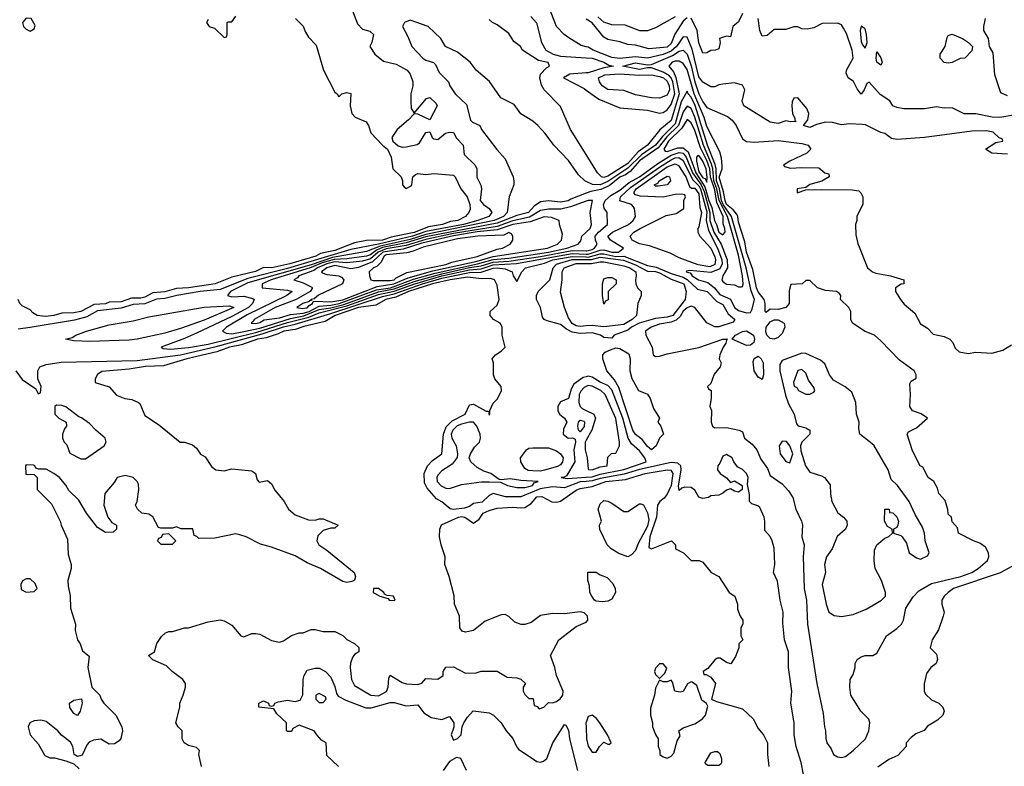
# Model space of a CAD drawing. Header units: inches. Extents: x 1793389 to 1900389, y 320802 to 470796.
# Tile 119 of 256: x 1867137 to 1872113, y 364051 to 367825. Entities that reach past the tile are written whole.
import ezdxf

# ---------------------------------------------------------------- set-up
doc = ezdxf.new("R2010")
doc.units = ezdxf.units.IN
doc.header["$MEASUREMENT"] = 0
doc.layers.add('B8366', color=7, linetype='Continuous')
doc.layers.add('B8376', color=7, linetype='Continuous')

msp = doc.modelspace()

# ---------------------------------------------------------------- linework, layer by layer
at = {"layer": 'B8366', "color": 2}
for points, elevation in [([(1868810, 367890.7), (1868844.2, 367804.2), (1868870, 367777.3), (1868906.4, 367766.4), (1868924.7, 367750), (1868916, 367710), (1868906, 367690), (1868931.3, 367650), (1868975.9, 367615.9), (1869039.3, 367599.3), (1869096, 367570), (1869111, 367550), (1869124.7, 367510), (1869124.7, 367490), (1869113.4, 367450), (1869113.2, 367413.2), (1869116, 367376), (1869130, 367352), (1869193.6, 367426.4), (1869210, 367430.8), (1869241.4, 367401.4), (1869246.8, 367390), (1869210, 367319), (1869150, 367346.6), (1869130, 367349), (1869102.3, 367317.7), (1869045.5, 367270), (1869018, 367230), (1869023.1, 367210), (1869050, 367186.4), (1869070, 367180.5), (1869090, 367181.6), (1869145.8, 367194.2), (1869158, 367202), (1869190, 367254.8), (1869210, 367258), (1869221, 367230), (1869230, 367222.8), (1869250, 367219.1), (1869288.8, 367251.2), (1869310, 367256.9), (1869330, 367254.9), (1869345.1, 367225.1), (1869378, 367190), (1869383.1, 367143.1), (1869439.5, 367090), (1869447, 367070), (1869448.3, 367028.3), (1869467.7, 366987.7), (1869470.8, 366970), (1869464.2, 366910), (1869482, 366890), (1869510.4, 366870.4), (1869523, 366850), (1869508.4, 366830), (1869453, 366810), (1869380.3, 366790), (1869190, 366753.5), (1869122.7, 366730), (1868950, 366689.9), (1868810, 366663.6), (1868490, 366566.7), (1868290, 366517.1), (1868150, 366461.4), (1868049.5, 366450.5), (1867930.8, 366430), (1867870, 366414.9), (1867827.8, 366412.2), (1867770, 366388.2), (1867710, 366385.8), (1867650, 366366.6), (1867530, 366352.2), (1867477, 366323), (1867413.9, 366306.2), (1867190, 366268.7), (1867130, 366260.4)], 210), ([(1870000, 367687.8), (1869974.6, 367694.6), (1869912.9, 367732.9), (1869889.5, 367749.5), (1869849.6, 367789.6), (1869811.6, 367890)], 202), ([(1868531.3, 367830), (1868570, 367792), (1868581, 367761), (1868596.9, 367736.9), (1868635.3, 367695.3), (1868672.4, 367570), (1868730, 367458), (1868742, 367450), (1868750, 367434), (1868766, 367450), (1868790, 367456), (1868810, 367451.3), (1868807.3, 367390), (1868816.4, 367350), (1868832.6, 367332.6), (1868887.8, 367307.8), (1868900.3, 367290), (1868912.1, 367252.1), (1868970.4, 367190), (1868995.8, 367170), (1869014.6, 367130), (1869023, 367070), (1869064.7, 367030), (1869071.3, 367010), (1869071.3, 366990), (1869079.8, 366979.8), (1869090, 366971.3), (1869114.8, 366985.2), (1869119, 366990), (1869124, 367030), (1869137.2, 367042.8), (1869150, 367046.8), (1869190, 367042.4), (1869230, 367047.7), (1869330, 367038), (1869338, 367030), (1869366.8, 366970), (1869398, 366930), (1869412.2, 366890), (1869413.2, 366866.8), (1869406.8, 366850), (1869390.7, 366830), (1869350.8, 366810), (1869314.6, 366805.4), (1869274, 366790), (1869203.1, 366776.9), (1869130, 366748.7), (1869015.1, 366724.9), (1868970, 366709.6), (1868890, 366708.2), (1868830, 366697.4), (1868730, 366657.3), (1868656.6, 366643.4), (1868633.7, 366630), (1868501.6, 366590), (1868411.2, 366571.2), (1868370, 366572), (1868328.8, 366551.2), (1868210, 366522.7), (1868124.7, 366490), (1867990, 366469.8), (1867930, 366466), (1867870, 366448.8), (1867810, 366444.7), (1867770, 366422.2), (1867750, 366416.4), (1867702.4, 366417.6), (1867650, 366399.2), (1867590, 366396.9), (1867570, 366388.9), (1867514.2, 366385.8), (1867446, 366350), (1867410, 366343.5), (1867350, 366341.2), (1867310, 366329.8), (1867265.1, 366325.1), (1867226, 366330), (1867203.1, 366343.1), (1867190, 366358), (1867150, 366378), (1867138, 366390), (1867128.7, 366410)], 206), ([(1870000, 367006.9), (1869993.2, 367010), (1869961, 367041), (1869910, 367113.2), (1869836, 367190), (1869792.7, 367250), (1869756, 367290), (1869730, 367312.3), (1869669.6, 367349.6), (1869635.6, 367395.6), (1869569, 367430), (1869511.9, 367511.9), (1869444, 367570), (1869414, 367610), (1869350, 367661.2), (1869289.4, 367689.4), (1869265.2, 367730), (1869202, 367790), (1869110, 367822), (1869082, 367810), (1869071.3, 367790), (1869099.1, 367739.1), (1869118.8, 367690), (1869174, 367630), (1869190, 367619.3), (1869227.7, 367607.7), (1869238, 367598), (1869257.5, 367557.5), (1869304.7, 367510), (1869311.3, 367490), (1869338, 367450), (1869395.3, 367395.3), (1869416, 367316), (1869426.4, 367306.4), (1869462, 367290), (1869471.3, 367270), (1869548.1, 367168.1), (1869590, 367122), (1869630.6, 367030.6), (1869634.8, 367010), (1869634.8, 366990), (1869611, 366930), (1869601.3, 366850), (1869581.7, 366830), (1869534.4, 366810), (1869190, 366739.6), (1869110, 366714.1), (1868959.7, 366680.3), (1868890, 366653.6), (1868717.4, 366622.6), (1868610, 366586.2), (1868290, 366494.5), (1868202.4, 366450), (1868186.8, 366430), (1868210, 366423.9), (1868270, 366426.5), (1868315.1, 366415.1), (1868322, 366410), (1868313.7, 366390), (1868293.1, 366370), (1868210, 366324.6), (1868030, 366239.7), (1867970, 366213), (1867851.3, 366170), (1867862, 366162), (1867898.8, 366158.8), (1867990, 366167.2), (1868090, 366185), (1868335, 366245), (1868490, 366293.3), (1868598.4, 366321.6), (1868650, 366342.3), (1868790, 366378.2), (1868950, 366435.1), (1869030, 366452.8), (1869133.6, 366490), (1869270, 366530.3), (1869410, 366560.1), (1869470, 366565.8), (1869530, 366585.4), (1869647.2, 366592.8), (1869930, 366642.9), (1870000, 366639.9)], 214), ([(1868090, 367826), (1868082, 367810), (1868094, 367790), (1868122, 367782), (1868170, 367734), (1868182, 367738), (1868186, 367750), (1868186, 367810), (1868190, 367814), (1868210, 367814), (1868230, 367842)], 206), ([(1870000, 367142.9), (1869921.2, 367270), (1869870, 367386), (1869788, 367470), (1869773.6, 367493.6), (1869765.2, 367530), (1869769.2, 367550), (1869798.9, 367581.1), (1869815.3, 367590), (1869808.7, 367608.7), (1869759.1, 367619.1), (1869678, 367670), (1869668.4, 367688.4), (1869635.3, 367715.3), (1869610, 367755.3), (1869550, 367798), (1869526, 367810), (1869510, 367826)], 210), ([(1869720.2, 367840.2), (1869749.4, 367809.4), (1869775.1, 367710), (1869796.2, 367670), (1869832.7, 367650), (1869870, 367640.3), (1870000, 367632.5)], 206), ([(1870000, 367556.1), (1869918, 367550), (1869886, 367530), (1869990, 367476.2), (1870000, 367469.1)], 206), ([(1870000, 366947), (1869922, 366918), (1869909.8, 366909.8), (1869870, 366902.7), (1869810, 366909.7), (1869770, 366904.2), (1869737.6, 366882.4), (1869708, 366850), (1869650, 366835.3), (1869550, 366795.7), (1869190, 366726.8), (1869090, 366696.7), (1868970, 366672.6), (1868941.1, 366658.9), (1868910, 366636.4), (1868890, 366629.9), (1868790, 366615.4), (1868726.8, 366613.2), (1868665, 366595), (1868610, 366571.4), (1868408.5, 366510), (1868362.4, 366490), (1868362, 366470), (1868490, 366457), (1868514, 366450), (1868487.3, 366430), (1868287, 366333), (1868181.6, 366270), (1868162, 366250), (1868180.2, 366240.3), (1868210, 366236.2), (1868270, 366248.6), (1868350, 366265.9), (1868505.8, 366314.2), (1868572.9, 366327.1), (1868650, 366359.2), (1868710, 366367.6), (1868775.2, 366384.8), (1868950, 366448.4), (1869030, 366463.9), (1869130, 366501), (1869270, 366540.8), (1869410, 366572.1), (1869470, 366580.6), (1869530, 366599.1), (1869610, 366603.9), (1869770, 366627.4), (1869930, 366658.6), (1870000, 366656.7)], 218), ([(1870000, 366907.3), (1869920.8, 366879.2), (1869872.8, 366867.1), (1869810, 366866.6), (1869770, 366859.8), (1869713.7, 366826.3), (1869630, 366807.6), (1869550, 366779.3), (1869330, 366744), (1869190, 366714.1), (1869090, 366683.6), (1868990, 366666.7), (1868949.6, 366650.4), (1868910, 366616.2), (1868870, 366603.6), (1868790, 366595.8), (1868730, 366600.8), (1868689.2, 366590), (1868641.8, 366570), (1868622.9, 366557.1), (1868548.2, 366530), (1868540.4, 366519.6), (1868522.8, 366510), (1868570, 366495.3), (1868613.1, 366473.1), (1868617.3, 366470), (1868604.9, 366450), (1868534, 366410), (1868428.7, 366370), (1868322, 366310), (1868319.3, 366300.7), (1868307.3, 366290), (1868330, 366288.3), (1868350, 366293.4), (1868372.6, 366307.4), (1868450, 366317.6), (1868505.6, 366334.4), (1868570, 366340.8), (1868599.3, 366350), (1868650, 366376.9), (1868710, 366381.1), (1868752.1, 366390), (1868941, 366459), (1869011.8, 366470), (1869127.1, 366512.9), (1869236.1, 366543.9), (1869450.1, 366590.1), (1869530, 366612.4), (1869610, 366619.7), (1869809.6, 366650), (1869902.4, 366670), (1869959, 366690), (1869973.4, 366706.6), (1869977.6, 366730), (1870000, 366750.8)], 222), ([(1867118, 366050), (1867150, 366006), (1867218, 365958), (1867230, 365934), (1867242, 365938), (1867246, 365970), (1867228.7, 366008.7), (1867229.2, 366050), (1867239, 366070), (1867270, 366082.4), (1867346.1, 366093.9), (1867730, 366102.3), (1867950, 366130.1), (1868130, 366172.3), (1868363.2, 366236.8), (1868470, 366271.7), (1868530, 366285.2), (1868710, 366339.6), (1868970, 366426), (1869030, 366439), (1869172.9, 366490), (1869270, 366517.7), (1869410, 366546.7), (1869470, 366548.2), (1869530, 366569.4), (1869550.9, 366570.9), (1869590, 366565.2), (1869625.5, 366550), (1869631, 366530), (1869650, 366502), (1869674.5, 366550), (1869692.7, 366570), (1869790, 366594), (1869831.6, 366610), (1869930, 366628.5), (1870000, 366625.4)], 210), ([(1870000, 366240.2), (1869970, 366238), (1869930, 366245.3), (1869900.4, 366260.4), (1869870, 366283.6), (1869803.2, 366303.2), (1869788, 366310), (1869780.2, 366320.2), (1869769.3, 366369.3), (1869749.3, 366410), (1869749.1, 366430.9), (1869758, 366450), (1869816, 366510), (1869833.7, 366570), (1869850.6, 366589.4), (1869930, 366612.8), (1870000, 366612.8)], 206), ([(1870000, 366276.6), (1869970, 366274.5), (1869950, 366277.6), (1869928.6, 366288.6), (1869910, 366318), (1869889.8, 366369.8), (1869870, 366448), (1869878.5, 366510), (1869878.3, 366550), (1869889.6, 366570), (1869950, 366592.7), (1870000, 366592.4)], 202), ([(1870000, 365490.6), (1869970, 365488.1), (1869890, 365459), (1869830, 365463.5), (1869767.3, 365452.7), (1869670, 365412.3), (1869593, 365413), (1869530, 365428.9), (1869510, 365420.4), (1869473.6, 365386.4), (1869430, 365378.4), (1869410, 365363.7), (1869385.2, 365354.8), (1869330, 365349.2), (1869312.4, 365352.4), (1869270, 365388), (1869242.8, 365402.8), (1869197.1, 365457.1), (1869183.8, 365483.8), (1869182, 365530), (1869198.8, 365570), (1869223.4, 365596.6), (1869270.6, 365630), (1869278.5, 365730), (1869292.5, 365767.5), (1869322.3, 365797.7), (1869388, 365830), (1869410, 365877.2), (1869430, 365881.2), (1869494, 365846), (1869506, 365846), (1869510, 365826), (1869514, 365830), (1869514, 365850), (1869530, 365886), (1869551.6, 365908.4), (1869572, 365950), (1869571.3, 365970), (1869538, 366010), (1869531.3, 366030), (1869532, 366090), (1869524.7, 366110), (1869542, 366130), (1869571.1, 366148.9), (1869591, 366170), (1869574.8, 366230), (1869574.8, 366270), (1869570, 366282), (1869564.7, 366290), (1869531, 366310), (1869514.8, 366330), (1869514.8, 366350), (1869550, 366382), (1869560.7, 366410), (1869550, 366482), (1869536, 366510), (1869516.7, 366516.7), (1869470, 366515.3), (1869402.5, 366522.5), (1869313.2, 366510), (1869223, 366490), (1869102.6, 366450), (1869037.8, 366422.2), (1868987.6, 366410), (1868937.8, 366382.2), (1868850, 366369.2), (1868731.5, 366330), (1868681.3, 366298.7), (1868573.6, 366273.6), (1868530, 366258.2), (1868472.7, 366250), (1868443.9, 366236.1), (1868383.2, 366216.8), (1868339.3, 366210), (1868258, 366182), (1868198, 366170), (1868134.2, 366145.8), (1867981.2, 366110), (1867864.2, 366075.8), (1867772.4, 366072.4), (1867690, 366058.4), (1867552.9, 366047.1), (1867530, 366031.3), (1867519, 366010), (1867518, 365990), (1867589.4, 365969.4), (1867626.6, 365926.6), (1867668, 365910), (1867704.5, 365904.5), (1867738, 365890), (1867744.7, 365884.7), (1867770, 365824), (1867838, 365778), (1867948, 365690), (1867970, 365689), (1868010, 365675.3), (1868030, 365659), (1868050, 365628.7), (1868074.6, 365614.6), (1868105.6, 365565.6), (1868128, 365550), (1868170, 365544), (1868210, 365554.5), (1868310, 365543.7), (1868329.2, 365530), (1868338, 365498), (1868347.3, 365487.3), (1868390, 365495.3), (1868410, 365478), (1868426.3, 365446.3), (1868474, 365390), (1868495.3, 365350), (1868530, 365322), (1868596.4, 365296.4), (1868630, 365295.3), (1868650, 365302), (1868670, 365302), (1868746, 365270), (1868730, 365254), (1868710, 365254), (1868670, 365242), (1868644.7, 365215.3), (1868639, 365190), (1868648.7, 365170), (1868690, 365142.7), (1868827, 365030), (1868833.6, 365010), (1868830, 364992), (1868815.6, 364984.4), (1868790, 364980.5), (1868770, 364984.9), (1868658, 365050), (1868590, 365078.8), (1868530, 365114.8), (1868410, 365159.1), (1868353.4, 365173.4), (1868282, 365210), (1868250, 365221), (1868230, 365226), (1868123.6, 365203.6), (1868042, 365202), (1868032.7, 365212.7), (1868018, 365218), (1868011.3, 365251.3), (1867951.6, 365251.6), (1867930, 365262), (1867910, 365254), (1867850, 365254), (1867838, 365258), (1867810, 365312), (1867790, 365324.7), (1867754, 365330), (1867732, 365350), (1867722, 365370), (1867731.3, 365390), (1867738.8, 365450), (1867737.3, 365477.3), (1867731.3, 365490), (1867710.5, 365510.5), (1867670, 365521), (1867630, 365511.3), (1867614.6, 365485.4), (1867568, 365430), (1867562, 365370), (1867582, 365310), (1867603.1, 365283.1), (1867626, 365270), (1867626, 365250), (1867610, 365234), (1867570, 365232), (1867530, 365258), (1867474.8, 365330), (1867436.1, 365396.1), (1867384.9, 365444.9), (1867370, 365471.3), (1867338, 365510), (1867310, 365531.3), (1867270, 365552), (1867232.7, 365552.7), (1867218, 365558), (1867214, 365570), (1867207.3, 365572.7), (1867170, 365574), (1867166, 365570), (1867168, 365528), (1867210, 365526), (1867226, 365510), (1867226, 365450), (1867298, 365378), (1867341.2, 365290), (1867346, 365270), (1867378.6, 365198.6), (1867382, 365122), (1867397.2, 365070), (1867397.2, 365050), (1867380.9, 364990), (1867381.5, 364961.5), (1867392.1, 364912.1), (1867394, 364850), (1867419.3, 364770), (1867418, 364738), (1867429, 364690), (1867442, 364670), (1867454.6, 364634.6), (1867487.3, 364607.3), (1867482, 364550), (1867502, 364450), (1867542, 364410), (1867548, 364390), (1867562, 364370), (1867623.7, 364310), (1867652.7, 364250), (1867657.2, 364230), (1867648.9, 364191.1), (1867640.4, 364179.6), (1867616.4, 364163.6), (1867590, 364162), (1867547.1, 364187.1), (1867510, 364183), (1867487.7, 364172.3), (1867478.4, 364161.6), (1867452.3, 364107.7), (1867430, 364101), (1867412, 364110), (1867406, 364150), (1867393.2, 364173.2), (1867348.5, 364208.5), (1867330.4, 364230.4), (1867270, 364277.3), (1867244.5, 364284.5), (1867210, 364280.7), (1867188.7, 364270), (1867179, 364250), (1867189.2, 364210), (1867230, 364164), (1867264.7, 364104.7), (1867290, 364094), (1867312.9, 364092.9), (1867370, 364078), (1867410, 364062.7), (1867438.4, 364038.4)], 206), ([(1870000, 366019.8), (1869984.2, 366015.8), (1869937.4, 365982.6), (1869923.6, 365956.4), (1869910.3, 365909.7), (1869870, 365893.2), (1869857.1, 365870), (1869857.1, 365850), (1869864.9, 365830), (1869890.8, 365810), (1869902, 365790), (1869884.7, 365755.3), (1869883.6, 365730), (1869909.3, 365709.3), (1869930.5, 365710.5), (1869944.5, 365704.5), (1869946.7, 365690), (1869938.5, 365650), (1869942, 365590), (1869900.7, 365519.3), (1869888.5, 365511.5), (1869874, 365510), (1869904.7, 365504.7), (1869930, 365507.3), (1870000, 365512.1)], 210), ([(1870000, 365969.9), (1869990, 365965.1), (1869972.6, 365947.4), (1869965.2, 365930), (1869962.3, 365890), (1869969.1, 365870), (1869979.6, 365859.6), (1870000, 365849.4)], 214), ([(1870000, 365699.2), (1869994.9, 365690), (1869994.9, 365650), (1870000, 365630.7)], 214), ([(1870000, 364816.6), (1869990, 364826.6), (1869970, 364832.2), (1869890, 364822.2), (1869830, 364823.5), (1869770, 364812.6), (1869721.6, 364778.4), (1869690, 364768.3), (1869671.7, 364768.3), (1869639.1, 364779.1), (1869610, 364807.3), (1869590, 364818.4), (1869570, 364815.6), (1869490, 364783.6), (1869430, 364737.6), (1869390, 364729.4), (1869374, 364734), (1869362, 364750), (1869359.1, 364810), (1869334, 364870), (1869332.2, 364912.2), (1869307.8, 365010), (1869286, 365070), (1869287.8, 365110), (1869267, 365170), (1869259.3, 365210), (1869261.2, 365250), (1869269.3, 365270.7), (1869354, 365310), (1869370, 365314), (1869386, 365310), (1869430, 365280.5), (1869459.7, 365300.3), (1869479, 365330), (1869510, 365344), (1869550, 365354.8), (1869630, 365360.5), (1869670, 365356.4), (1869690, 365359.3), (1869721.3, 365378.7), (1869750, 365412.9), (1869775.3, 365415.3), (1869827.1, 365387.1), (1869850, 365386), (1869870, 365391), (1869950, 365446.4), (1869970, 365454.9), (1870000, 365460.4)], 202), ([(1868055.3, 364050), (1868042, 364110), (1868046, 364130), (1868030, 364146), (1867990, 364155.3), (1867968.9, 364168.9), (1867958, 364190), (1867958, 364230), (1867938, 364250), (1867926, 364270), (1867946, 364350), (1867946, 364370), (1867964, 364410), (1867975.3, 364450), (1867975.3, 364470), (1867962, 364490), (1867908, 364530), (1867879, 364559), (1867810, 364588.7), (1867788, 364610), (1867818, 364630), (1867830, 364672), (1867853.6, 364706.4), (1867874.6, 364725.4), (1867890, 364731.3), (1867910, 364731.3), (1867970, 364751), (1867990, 364751.3), (1868090, 364781), (1868150, 364791), (1868170, 364786), (1868210, 364764.7), (1868254, 364710), (1868270, 364704.7), (1868310, 364722), (1868330, 364722), (1868350, 364718), (1868410, 364686), (1868450, 364678), (1868470, 364684.7), (1868510, 364711.3), (1868550, 364724.7), (1868570, 364724.7), (1868610, 364742), (1868630, 364742), (1868670, 364731.3), (1868730, 364731.3), (1868770, 364712), (1868791.1, 364691.1), (1868830, 364672), (1868850.9, 364650.9), (1868851.3, 364630), (1868830, 364615.3), (1868819.5, 364600.5), (1868808.7, 364571.3), (1868807, 364550), (1868814.4, 364490), (1868830, 364459.1), (1868911.3, 364410), (1868950, 364406.5), (1868990.7, 364429.3), (1868999.6, 364450), (1869003.1, 364496.9), (1869008.7, 364511.3), (1869070, 364474.4), (1869091.7, 364468.3), (1869150, 364464.9), (1869169.3, 364470.7), (1869190, 364494), (1869250, 364492), (1869278, 364510), (1869278, 364530), (1869290, 364552), (1869330, 364554), (1869390, 364522), (1869443.6, 364523.6), (1869470, 364532), (1869550, 364532), (1869601, 364501), (1869650, 364498), (1869670, 364492), (1869694, 364470), (1869682, 364450), (1869682, 364430), (1869690, 364414), (1869710, 364394), (1869732.7, 364392.7), (1869738, 364358), (1869752.7, 364352.7), (1869762, 364342), (1869786, 364350), (1869810, 364374), (1869830, 364372), (1869850, 364378), (1869869, 364391), (1869882, 364410), (1869884, 364430), (1869849.5, 364509.5), (1869841.2, 364550), (1869819, 364610), (1869862, 364690), (1869950, 364757.3), (1870000, 364779.7)], 202), ([(1868749.1, 364049.1), (1868690, 364106), (1868686, 364170), (1868663.1, 364183.1), (1868638, 364210), (1868626, 364230), (1868550, 364258), (1868518, 364242), (1868510, 364226), (1868490, 364226), (1868486, 364230), (1868486, 364270), (1868436.4, 364316.4), (1868422, 364342), (1868346, 364350), (1868346, 364370), (1868370, 364382), (1868394, 364370), (1868398, 364358), (1868410, 364354), (1868422, 364358), (1868426, 364370), (1868443.1, 364376.9), (1868490, 364384.7), (1868530, 364378), (1868554.6, 364385.4), (1868568.4, 364411.6), (1868569, 364490), (1868574, 364510), (1868590, 364536), (1868630, 364546), (1868650, 364546), (1868682, 364530), (1868710, 364502), (1868730, 364454), (1868738, 364418), (1868746, 364406), (1868785.2, 364385.2), (1868886.4, 364346.4), (1868913.8, 364346.2), (1869010, 364374), (1869030, 364372.7), (1869090, 364356.3), (1869150, 364361), (1869180.3, 364320.3), (1869217.3, 364297.3), (1869270, 364287.3), (1869310, 364302), (1869331, 364270), (1869331.1, 364248.9), (1869318, 364210), (1869330, 364182), (1869350, 364192), (1869368, 364210), (1869372.7, 364250), (1869381.2, 364270), (1869400.1, 364299.9), (1869429.4, 364330.6), (1869510, 364321), (1869531.3, 364310), (1869571, 364270), (1869596, 364230), (1869630, 364191.3), (1869647.3, 364150), (1869657.5, 364137.5), (1869750, 364074.4), (1869770, 364072.2), (1869783.8, 364076.2), (1869801.6, 364090), (1869831.1, 364168.9), (1869890, 364262), (1869898, 364258), (1869910, 364234), (1869915.5, 364190), (1869956.4, 364030)], 198), ([(1870000, 364272.5), (1869999.1, 364270), (1870000, 364246.1)], 202), ([(1869395.3, 364030), (1869366, 364090), (1869345.4, 364094.6), (1869310, 364075.3), (1869278, 364030)], 198)]:
    msp.add_lwpolyline(points, dxfattribs=dict(at, elevation=elevation))
for points, elevation in [([(1867170, 367833.2), (1867151, 367810), (1867156, 367790), (1867170, 367776), (1867190, 367766.8), (1867210, 367778), (1867214.8, 367794.8), (1867195.3, 367830)], 206), ([(1869787.6, 366827.6), (1869716.9, 366803.1), (1869628.9, 366788.9), (1869550, 366761.7), (1869450, 366752), (1869330, 366731.5), (1869170, 366694.5), (1869074.5, 366665.5), (1868972.4, 366650), (1868919.5, 366600.5), (1868850, 366571.4), (1868810, 366565.4), (1868730, 366582.6), (1868688.7, 366570), (1868663.1, 366550), (1868665.4, 366545.4), (1868690, 366536.9), (1868750.2, 366530.2), (1868763.8, 366523.8), (1868775.3, 366510), (1868768.7, 366490), (1868647.5, 366432.5), (1868626, 366414), (1868611, 366410), (1868614, 366406), (1868610, 366409), (1868599.6, 366400.4), (1868568, 366390), (1868537.3, 366370), (1868564.1, 366364.1), (1868590, 366368.9), (1868599.7, 366380.3), (1868617.6, 366390), (1868620.5, 366399.5), (1868630, 366402.4), (1868710, 366398.1), (1868770, 366408.7), (1868944.2, 366475.8), (1869028.7, 366488.7), (1869099.8, 366520.2), (1869225.1, 366554.9), (1869450, 366604.9), (1869530, 366627.8), (1869805.2, 366670), (1869856, 366690), (1869876, 366710), (1869880.2, 366740.2), (1869865.2, 366790), (1869864, 366810), (1869825.6, 366825.6)], 226), ([(1869610, 366748.7), (1869583.7, 366736.3), (1869452, 366730), (1869350, 366716.2), (1869175.6, 366675.5), (1869126, 366654), (1869094.3, 366645.7), (1868990, 366635.3), (1868979, 366630), (1868962.3, 366597.7), (1868942.5, 366577.5), (1868925.5, 366570), (1868902.8, 366550), (1868904.7, 366530), (1868912, 366510), (1868925.8, 366505.8), (1869010, 366506.4), (1869029.2, 366510), (1869040, 366520), (1869093, 366547), (1869290, 366587.9), (1869321, 366598.9), (1869450, 366626.9), (1869550, 366664.9), (1869578, 366670), (1869615.3, 366690), (1869628.7, 366710), (1869628.7, 366730), (1869622, 366742)], 230), ([(1867490, 366198), (1867410, 366200.9), (1867368, 366210), (1867402.5, 366217.5), (1867421.2, 366230), (1867474, 366250), (1867590, 366282.8), (1867710, 366302.2), (1867790, 366323.2), (1868070, 366372.1), (1868197.6, 366377.6), (1868218.8, 366370), (1868070, 366306), (1867950, 366264), (1867870, 366240.5), (1867730, 366209.7), (1867690, 366204.7)], 210), ([(1867323.6, 365876.4), (1867314, 365870), (1867314, 365830), (1867334, 365810), (1867372, 365790), (1867374, 365770), (1867363.6, 365756.4), (1867354, 365730), (1867354, 365710), (1867362, 365690), (1867376, 365676), (1867390, 365634), (1867445.4, 365605.4), (1867470, 365604.7), (1867564, 365670), (1867574, 365690), (1867569, 365710), (1867521.2, 365750), (1867490, 365784), (1867450, 365812.7), (1867436.5, 365816.5), (1867370, 365868), (1867350, 365875.3)], 210), ([(1869409.7, 365789.6), (1869370, 365779.8), (1869348.9, 365771.1), (1869326, 365750), (1869317.8, 365730), (1869320.7, 365710), (1869343.6, 365670), (1869350.6, 365630), (1869348.5, 365611.5), (1869322.7, 365577.2), (1869270, 365544.5), (1869250, 365522.7), (1869244.9, 365510), (1869247.4, 365490), (1869267.9, 365467.9), (1869290, 365457.4), (1869310, 365455.3), (1869370, 365475.3), (1869471.8, 365488.2), (1869510, 365488.4), (1869566.8, 365486.8), (1869602, 365470), (1869650, 365460.5), (1869690, 365460.3), (1869710, 365465), (1869729.2, 365470), (1869737, 365483), (1869758, 365490), (1869670, 365494.7), (1869616, 365504), (1869570, 365498), (1869560.4, 365500.4), (1869518, 365530), (1869482.5, 365542.5), (1869450, 365560.9), (1869417.2, 365590), (1869409, 365610), (1869416, 365630), (1869435.9, 365664.1), (1869461.2, 365690), (1869466, 365710), (1869463.7, 365730), (1869447.6, 365770), (1869430, 365789.6)], 210), ([(1869970, 365740.9), (1869960.9, 365750), (1869958, 365770), (1869961.2, 365790), (1869970, 365801), (1869990, 365796), (1869992.2, 365790), (1869990, 365769.2)], 210), ([(1869770, 365543), (1869730, 365544.2), (1869706.7, 365546.7), (1869690, 365555.3), (1869669.2, 365590), (1869669, 365610), (1869698, 365650), (1869710, 365658), (1869730, 365661), (1869810, 365661), (1869850, 365646), (1869870.8, 365630), (1869884, 365610), (1869880.7, 365590), (1869870, 365574), (1869854.4, 365565.6), (1869790, 365548.4)], 206), ([(1867890, 365226), (1867858, 365222), (1867852.7, 365207.3), (1867838, 365202), (1867834, 365190), (1867850, 365174), (1867910, 365174), (1867926, 365190)], 206), ([(1867190, 364998), (1867170, 364998), (1867151.6, 364988.4), (1867142, 364970), (1867144.7, 364944.7), (1867170, 364931.3), (1867210, 364934), (1867226, 364950), (1867214.6, 364974.6)], 210), ([(1868924.7, 364950), (1868922.8, 364930), (1868930, 364925.5), (1868958, 364910), (1868998.8, 364898.8), (1869004.7, 364890), (1869030, 364888), (1869035.3, 364890), (1869026, 364910), (1868994.8, 364914.8), (1868981.5, 364921.5), (1868977.2, 364930), (1868950, 364949)], 206), ([(1867430, 364308), (1867410, 364318), (1867390, 364348), (1867389.2, 364370), (1867410, 364384.7), (1867450, 364392), (1867452, 364370), (1867442, 364330)], 206), ([(1868650, 364418), (1868634, 364410), (1868634, 364390), (1868650, 364374), (1868670, 364374), (1868686, 364390), (1868682, 364402)], 198)]:
    msp.add_lwpolyline(points, close=True, dxfattribs=dict(at, elevation=elevation))
at = {"layer": 'B8376', "color": 2}
for points, elevation in [([(1870510, 367834), (1870490, 367817.6), (1870448.1, 367751.9), (1870430, 367704.7), (1870410, 367686.4), (1870317, 367677), (1870250, 367696), (1870210, 367699), (1870170, 367713.2), (1870110, 367724), (1870090, 367737.2), (1870030, 367809.3), (1870000, 367827.5)], 198), ([(1870450, 367839.1), (1870350, 367784.2), (1870310, 367768), (1870272, 367768), (1870197.4, 367797.4), (1870130, 367798.2), (1870090, 367811.4), (1870059.2, 367839.2)], 194), ([(1870790, 367855.3), (1870770, 367813.2), (1870741, 367790), (1870730, 367738), (1870710, 367742), (1870674, 367730), (1870678, 367710), (1870670, 367678), (1870654, 367670), (1870630, 367668.7), (1870610, 367658), (1870590, 367655.3), (1870570, 367708), (1870561.3, 367770), (1870530, 367832.3)], 198), ([(1872170, 367343.9), (1872090, 367329.7), (1872051.5, 367331.5), (1871970, 367349.4), (1871910, 367348.7), (1871850, 367379), (1871810, 367377.2), (1871770, 367384), (1871710, 367374), (1871606, 367374), (1871570, 367380.9), (1871549.6, 367389.6), (1871534.8, 367414.8), (1871486.5, 367446.5), (1871430, 367508.7), (1871418, 367502), (1871404.7, 367470), (1871390, 367448.7), (1871370, 367475.3), (1871351.8, 367511.8), (1871324, 367530), (1871313.6, 367553.6), (1871316, 367570), (1871349.6, 367630), (1871344.2, 367670), (1871315.2, 367755.2), (1871301.5, 367781.4), (1871290, 367798), (1871270, 367807), (1871193.7, 367806.3), (1871150, 367783.7), (1871116.5, 367776.5), (1871090, 367779.3), (1871070, 367789), (1871050, 367788.7), (1871010, 367775.3), (1870950, 367775.3), (1870915.3, 367744.7), (1870890, 367742), (1870877.2, 367770), (1870869.5, 367830)], 198), ([(1872130, 367439), (1872095.3, 367455.3), (1872065.6, 367545.6), (1872056.5, 367656.5), (1872038, 367690), (1872034, 367730), (1872009.3, 367769.3), (1872009.2, 367790), (1872018.4, 367830)], 194), ([(1872130, 367144.2), (1872049.6, 367149.6), (1872018, 367170), (1872070, 367204.7), (1872106, 367210), (1872102, 367222), (1872087.3, 367227.3), (1872056.4, 367256.4), (1872023.1, 367263.1), (1871950, 367262), (1871710, 367229.6), (1871570, 367219.5), (1871544.1, 367224.1), (1871509.1, 367249.1), (1871490, 367254), (1871412.5, 367292.5), (1871395.5, 367295.5), (1871330, 367298), (1871290, 367292.7), (1871244.8, 367304.8), (1871210, 367307), (1871164.9, 367295.1), (1871130, 367279), (1871098, 367290), (1871120.9, 367319.1), (1871126, 367350), (1871116.2, 367376.2), (1871070, 367429.3), (1871050, 367428.7), (1871040.7, 367410), (1871039.1, 367390), (1871043, 367350), (1871054.8, 367325.2), (1871054.8, 367314.8), (1871062, 367310), (1871032.1, 367307.9), (1871010, 367312.7), (1870970, 367300.7), (1870930, 367306), (1870797.6, 367390), (1870787.8, 367412.2), (1870802.7, 367470), (1870790, 367493.2), (1870750, 367505.2), (1870690, 367499.3), (1870670, 367496), (1870650, 367485.2), (1870630, 367485.2), (1870590, 367509.4), (1870570, 367536), (1870535.2, 367675.2), (1870510, 367737), (1870490, 367738.7), (1870457.1, 367690), (1870430, 367665), (1870390, 367648.7), (1870310, 367629.9), (1870250, 367637.3), (1870170, 367629.1), (1870130, 367632.8), (1870036, 367670), (1870010, 367685.2), (1870000, 367687.8)], 202), ([(1870000, 367469.1), (1870063.6, 367423.6), (1870170, 367379.6), (1870310, 367367.8), (1870370, 367351.6), (1870390, 367355.6), (1870410, 367369.6), (1870430, 367396.3), (1870448.8, 367450), (1870437.9, 367510), (1870430.1, 367530.1), (1870420.5, 367540.5), (1870390, 367559.8), (1870330, 367581.1), (1870310, 367582), (1870270, 367573.4), (1870184.7, 367590), (1870250, 367606.6), (1870310, 367596), (1870330, 367598.9), (1870436.6, 367643.4), (1870470, 367665.3), (1870490.7, 367670.7), (1870510.5, 367650.5), (1870531.3, 367591.3), (1870549.3, 367510), (1870568.7, 367450), (1870590, 367409.6), (1870610, 367381.6), (1870714.8, 367334.8), (1870737.5, 367317.5), (1870759, 367290), (1870790, 367222.7), (1870810, 367209.6), (1870850, 367206.3), (1870970, 367214), (1871090, 367199.5), (1871122, 367190), (1871135.3, 367170), (1871115.3, 367150), (1871028.7, 367110), (1870998, 367090), (1871002, 367082), (1871033.6, 367073.6), (1871090, 367078), (1871175.3, 367075.3), (1871206, 367050), (1871226, 367046), (1871228, 367030), (1871192, 367008), (1871130, 366991), (1871110, 366976), (1871066, 366970), (1871066, 366950), (1871110, 366964), (1871190, 366965.6), (1871344.7, 366964.7), (1871379, 366959), (1871388, 366950), (1871398, 366930), (1871398, 366890), (1871368.9, 366831.1), (1871368.7, 366810), (1871362, 366790), (1871363.1, 366736.9), (1871373.6, 366693.6), (1871422, 366570), (1871448, 366550), (1871464.1, 366544.1), (1871538, 366530), (1871606, 366510), (1871606, 366490), (1871592.1, 366487.9), (1871564, 366470), (1871564, 366450), (1871589.2, 366410), (1871607.5, 366387.5), (1871662, 366342), (1871690, 366288), (1871724.7, 366264.7), (1871754.6, 366234.6), (1871810, 366224), (1871838, 366210), (1871853.6, 366193.6), (1871864.7, 366164.7), (1871885.6, 366145.6), (1871930, 366137.2), (1871970, 366144), (1872050, 366139), (1872106.4, 366153.6), (1872150, 366182)], 206), ([(1870000, 367632.5), (1870030, 367630.7), (1870089.4, 367610), (1870115.2, 367595.2), (1870138, 367590), (1870090, 367582), (1870010, 367556.9), (1870000, 367556.1)], 206), ([(1870000, 366625.4), (1870010, 366625), (1870070, 366641.7), (1870090, 366641.6), (1870150, 366628.4), (1870190, 366629.6), (1870310, 366582.9), (1870354.4, 366574.4), (1870430, 366541.7), (1870490, 366522.8), (1870511, 366511), (1870563.4, 366463.4), (1870612.2, 366450), (1870660.7, 366400.7), (1870690, 366384.4), (1870718.5, 366338.6), (1870750.7, 366310), (1870743.5, 366296.5), (1870670, 366272.3), (1870650, 366272.3), (1870610, 366292.7), (1870550, 366369.2), (1870530, 366377), (1870510, 366368.2), (1870490, 366350.9), (1870475.8, 366324.2), (1870454.9, 366305.1), (1870430, 366295.6), (1870370, 366286.4), (1870328, 366270), (1870300.5, 366250), (1870301.6, 366230), (1870333, 366170), (1870338, 366130), (1870350, 366122.8), (1870370, 366123.8), (1870410, 366136.3), (1870570, 366167.7), (1870690, 366210.6), (1870714, 366210), (1870711, 366209), (1870706.8, 366190), (1870693, 366170), (1870676, 366130), (1870672, 366110), (1870682, 366090), (1870678, 366070), (1870647.7, 366032.3), (1870630, 365986), (1870614, 365970), (1870618, 365958), (1870632, 365950), (1870631.6, 365911.6), (1870624.7, 365870), (1870634, 365850), (1870631.3, 365790), (1870638, 365770), (1870650, 365761), (1870710, 365764), (1870774, 365750), (1870790, 365742), (1870801, 365710), (1870838.9, 365678.9), (1870863, 365650), (1870882.8, 365602.8), (1870916.1, 365556.1), (1870930, 365521), (1870990, 365478.8), (1871022.5, 365442.5), (1871044, 365410), (1871059.3, 365350), (1871088, 365290), (1871092.7, 365270), (1871090.4, 365210), (1871102.4, 365170), (1871097.1, 365110), (1871102, 364950), (1871114, 364890), (1871119.1, 364770), (1871166.4, 364470), (1871197.1, 364317.1), (1871204, 364250), (1871210.4, 364230), (1871210.6, 364190.6), (1871216, 364170), (1871238.5, 364138.5), (1871250.6, 364110.6), (1871270, 364099.1), (1871290, 364095.5), (1871310, 364100.5), (1871349.3, 364130), (1871412.7, 364190), (1871429.2, 364230), (1871433.2, 364270), (1871428.9, 364288.9), (1871388.7, 364330), (1871338, 364410), (1871332.7, 364450), (1871334, 364490), (1871350, 364514), (1871359, 364550), (1871359, 364570), (1871369.2, 364590.8), (1871390, 364604.7), (1871410, 364611.3), (1871448.4, 364611.6), (1871470, 364622), (1871517.2, 364710), (1871570, 364747.3), (1871593.2, 364770), (1871604, 364790), (1871615.3, 364850), (1871652.9, 364907.1), (1871682, 364938), (1871744.7, 364975.3), (1871894, 365010), (1871949.2, 365030), (1871981.2, 365050), (1872028.9, 365091.1), (1872035.3, 365110), (1872034, 365130), (1872018, 365158), (1871990, 365179), (1871958, 365190), (1871882, 365230), (1871876.4, 365256.4), (1871850, 365286), (1871846, 365310), (1871830, 365326), (1871828.4, 365348.4), (1871814, 365394), (1871782, 365430), (1871776.4, 365456.4), (1871758, 365490), (1871728.7, 365510), (1871702, 365562), (1871689, 365570), (1871650, 365646), (1871622, 365730), (1871630, 365742), (1871670, 365762), (1871726, 365810), (1871692.9, 365832.9), (1871650, 365848), (1871635.3, 365870), (1871639.3, 365930), (1871636.4, 365983.6), (1871642, 365998), (1871667.3, 366012.7), (1871668, 366030), (1871658, 366050), (1871583.1, 366103.1), (1871490, 366202), (1871458, 366230), (1871410, 366248.7), (1871346, 366290), (1871338, 366310), (1871338, 366350), (1871328, 366370), (1871286, 366410), (1871288, 366430), (1871280.4, 366440.4), (1871266, 366450), (1871210, 366455.3), (1871170, 366468.7), (1871130, 366506), (1871110, 366506), (1871091.1, 366488.9), (1871034, 366486), (1871026.4, 366453.6), (1871026.8, 366390), (1871010, 366369.2), (1870970, 366359.3), (1870930, 366362), (1870910, 366345.2), (1870904, 366350), (1870905.1, 366390), (1870899.6, 366410), (1870870, 366449.7), (1870861.8, 366470), (1870842.4, 366562.4), (1870810, 366649.3), (1870801.6, 366701.6), (1870770, 366802), (1870767.4, 366830), (1870762.4, 366842.4), (1870743.8, 366863.8), (1870710, 366889.9), (1870702.3, 366910), (1870694.1, 366954.1), (1870672, 367028), (1870687.3, 367070), (1870688.2, 367088.2), (1870684.8, 367124.8), (1870676, 367156), (1870610, 367284.5), (1870595.9, 367330), (1870545.4, 367450), (1870510, 367573.6), (1870490, 367603.6), (1870470, 367615.8), (1870450, 367614.5), (1870434.8, 367610), (1870418, 367590), (1870441.5, 367561.5), (1870453.3, 367533.3), (1870470.7, 367450), (1870430, 367315.6), (1870371.9, 367268.1), (1870310.2, 367190), (1870263.7, 367156.3), (1870210, 367097.7), (1870110, 367033.1), (1870090, 367027.1), (1870077.2, 367030), (1870057.6, 367050), (1870000, 367142.9)], 210), ([(1870000, 366639.9), (1870010, 366639.5), (1870070, 366660.4), (1870090, 366661.5), (1870130, 366649.2), (1870163.7, 366650), (1870189.5, 366670), (1870122.9, 366710), (1870109.6, 366730), (1870134, 366750), (1870214, 366790), (1870238, 366810), (1870249.2, 366830), (1870245.2, 366870), (1870238.9, 366878.9), (1870229, 366890), (1870169.8, 366909.8), (1870172.8, 366930), (1870224, 366976), (1870370, 367079.6), (1870430, 367116.4), (1870450, 367125.6), (1870467.6, 367127.6), (1870490, 367112.3), (1870537.4, 367017.4), (1870570, 366984.2), (1870577.9, 366970), (1870610, 366854), (1870607.2, 366810), (1870618.9, 366758.9), (1870664.1, 366670), (1870685.5, 366610), (1870687.8, 366590), (1870675, 366565), (1870630, 366546), (1870523.7, 366556.3), (1870507.1, 366552.9), (1870506, 366550), (1870524.9, 366544.9), (1870535.8, 366530), (1870567.7, 366510), (1870615.6, 366495.6), (1870648.9, 366470), (1870675.1, 366435), (1870730, 366412.7), (1870749.1, 366370), (1870770, 366355.3), (1870810, 366343.1), (1870830, 366344), (1870839.2, 366360.8), (1870850.8, 366410), (1870834.1, 366454.1), (1870809.3, 366570), (1870734.7, 366830), (1870692.9, 366890), (1870684.5, 366910), (1870673.5, 366970), (1870658, 367010), (1870657.2, 367070), (1870651.9, 367091.9), (1870613.9, 367190), (1870550.3, 367390.3), (1870530, 367433.7), (1870514.8, 367450), (1870510, 367462.7), (1870481, 367410), (1870450, 367298.2), (1870385.3, 367234.7), (1870350.1, 367189.9), (1870279, 367141), (1870210, 367073.8), (1870110, 367006.5), (1870070, 366990.7), (1870032.1, 366992.1), (1870000, 367006.9)], 214), ([(1870000, 366656.7), (1870003.4, 366656.6), (1870030, 366663.6), (1870041.4, 366670), (1870056.3, 366690), (1870046.9, 366710), (1870045.7, 366730), (1870061.7, 366750), (1870107.3, 366790), (1870106, 366850), (1870091.7, 366871.7), (1870088.2, 366888.2), (1870096.3, 366910), (1870124.7, 366935.3), (1870170, 366963.2), (1870217.9, 367002.1), (1870270, 367030.9), (1870362.9, 367097.1), (1870430, 367139.3), (1870470, 367153.5), (1870490, 367149.3), (1870505.5, 367130), (1870537, 367050), (1870580.6, 366990), (1870596.1, 366956.1), (1870624.8, 366850), (1870625.6, 366810), (1870644.5, 366750), (1870682, 366690), (1870712.7, 366610), (1870715, 366570), (1870690.4, 366530), (1870685.5, 366510), (1870690, 366501), (1870710, 366487.3), (1870750, 366484.2), (1870770, 366474.9), (1870785.6, 366474.4), (1870790, 366476), (1870792.8, 366487.2), (1870790.7, 366529.3), (1870770, 366634), (1870714.3, 366830), (1870671.5, 366910), (1870660.7, 366970), (1870644.7, 367010), (1870640.7, 367070), (1870633.7, 367093.7), (1870593.7, 367190), (1870550, 367331.3), (1870530, 367376.3), (1870510, 367387.8), (1870490, 367359.5), (1870466.1, 367290), (1870407.9, 367232.1), (1870363.5, 367176.5), (1870270, 367110.5), (1870222.4, 367057.6), (1870199.3, 367040.7), (1870170, 367028.1), (1870115.6, 366984.4), (1870073.9, 366966.1), (1870024.1, 366955.9), (1870000, 366947)], 218), ([(1870000, 366750.8), (1870020.7, 366770), (1870026.6, 366790), (1870019.6, 366850), (1870031.8, 366910), (1870010, 366910.9), (1870000, 366907.3)], 222), ([(1870000, 366612.8), (1870027.3, 366612.7), (1870070, 366624.1), (1870188.5, 366608.5), (1870250, 366585.1), (1870310, 366554.3), (1870350, 366551.3), (1870370, 366545), (1870430, 366513.8), (1870494.4, 366490), (1870504.7, 366450), (1870499.7, 366410), (1870438.3, 366330), (1870410, 366321.4), (1870350, 366314.4), (1870268, 366290), (1870228.7, 366270), (1870210, 366255.1), (1870141, 366230), (1870130, 366215.3), (1870090, 366218), (1870073.2, 366230), (1870030, 366242.4), (1870000, 366240.2)], 206), ([(1870000, 366592.4), (1870027.8, 366592.2), (1870070, 366601.3), (1870090, 366600.9), (1870190, 366581), (1870221.6, 366570), (1870250.3, 366550), (1870253.4, 366530), (1870248.9, 366510), (1870250.4, 366490), (1870259.1, 366470), (1870277.3, 366450), (1870278.8, 366430), (1870260.5, 366390), (1870254.9, 366330), (1870233.4, 366310), (1870190, 366284.7), (1870090, 366272.5), (1870030, 366278.8), (1870000, 366276.6)], 202), ([(1870000, 365512.1), (1870030, 365514.1), (1870070, 365527.4), (1870190, 365550.2), (1870302.7, 365590), (1870297, 365610), (1870270, 365645.6), (1870230, 365680.5), (1870212.7, 365710), (1870185, 365810), (1870130, 365954.3), (1870110, 365975.6), (1870070, 365992.4), (1870030, 366016.9), (1870010, 366022.4), (1870000, 366019.8)], 210), ([(1870000, 365630.7), (1870005.5, 365610), (1870010, 365554), (1870011.1, 365551.1), (1870030, 365549.1), (1870070, 365564.9), (1870106, 365570), (1870110, 365614), (1870128.4, 365631.6), (1870150, 365634), (1870168.7, 365671.3), (1870169, 365690), (1870150, 365808.7), (1870095.8, 365930), (1870074, 365950), (1870050, 365962.8), (1870030, 365972.5), (1870010, 365974.8), (1870000, 365969.9)], 214), ([(1870000, 365849.4), (1870038.4, 365830), (1870047.6, 365810), (1870027.9, 365750), (1870000, 365699.2)], 214), ([(1871098.8, 364010), (1871086.8, 364070), (1871060.7, 364150), (1871050.7, 364210), (1871050.6, 364270), (1871034.8, 364370), (1871038.8, 364430), (1871022.8, 364550), (1871022.8, 364630), (1871002.8, 364690), (1870994.4, 364774.4), (1870996.3, 364830), (1870980.7, 364890), (1870967.1, 364987.1), (1870946.8, 365030), (1870954, 365070), (1870950, 365154), (1870941, 365190), (1870930, 365212), (1870902.8, 365242.8), (1870903.8, 365290), (1870899.3, 365310), (1870878.5, 365358.5), (1870867.5, 365367.5), (1870838, 365378), (1870826, 365390), (1870825.4, 365425.4), (1870815.3, 365475.3), (1870818.8, 365510), (1870810.7, 365530), (1870790, 365550.8), (1870764.9, 365564.9), (1870746, 365590), (1870738, 365610), (1870710, 365626), (1870690, 365618), (1870676.2, 365583.8), (1870665.2, 365570), (1870664, 365550), (1870677.2, 365530), (1870709.4, 365509.4), (1870730, 365486), (1870750, 365494), (1870788, 365470), (1870788.7, 365450), (1870770, 365436), (1870750, 365441), (1870730, 365454), (1870710, 365446.8), (1870690, 365430.6), (1870670, 365422), (1870630, 365418), (1870618, 365410), (1870590, 365404.9), (1870570, 365411), (1870550, 365446), (1870530, 365460.7), (1870498.6, 365461.4), (1870483.2, 365456.8), (1870470, 365444.7), (1870466.1, 365466.1), (1870479.7, 365550), (1870478.9, 365570), (1870463.6, 365583.6), (1870430, 365586.8), (1870270, 365550.8), (1870192.9, 365527.1), (1870070, 365506), (1870030, 365493.1), (1870000, 365490.6)], 206), ([(1870000, 365460.4), (1870030, 365465.8), (1870099, 365490), (1870198.9, 365501.1), (1870299, 365530), (1870408.7, 365550), (1870427.3, 365547.3), (1870437.6, 365530), (1870430.1, 365469.9), (1870410, 365425.7), (1870393.7, 365406.3), (1870371.7, 365390), (1870360.2, 365370), (1870355.8, 365310), (1870322, 365210), (1870316.9, 365156.9), (1870330, 365150.7), (1870432, 365190), (1870451, 365170), (1870452, 365150), (1870492, 365130), (1870530, 365091.3), (1870571, 365091), (1870590, 365082), (1870632, 365030), (1870670.7, 365010.7), (1870722, 364930), (1870751.3, 364910), (1870764.7, 364870), (1870765.4, 364845.4), (1870778, 364810), (1870792, 364790), (1870791.1, 364768.9), (1870782, 364750), (1870782, 364710), (1870792, 364690), (1870772, 364670), (1870771.3, 364650), (1870754, 364606), (1870731.1, 364568.9), (1870710, 364575.3), (1870676.5, 364596.5), (1870663.5, 364596.5), (1870650, 364588.7), (1870614.8, 364545.2), (1870592, 364530), (1870594, 364514), (1870606, 364514), (1870630, 364502), (1870654, 364470), (1870634, 364390), (1870658, 364378), (1870790, 364342), (1870844.7, 364290), (1870870, 364242), (1870896, 364210), (1870916, 364170), (1870916, 364110), (1870924, 364050)], 202), ([(1872210, 365092.2), (1872092.1, 365027.9), (1871857.2, 364950), (1871829.2, 364930), (1871809.2, 364910), (1871797.2, 364890), (1871797.2, 364870), (1871809.2, 364830), (1871805.2, 364810), (1871780.2, 364739.8), (1871748.7, 364690), (1871738, 364650), (1871770, 364618), (1871775.3, 364590), (1871768.7, 364570), (1871742, 364550), (1871720.2, 364519.8), (1871708.4, 364468.4), (1871708, 364430), (1871714.6, 364414.6), (1871746.3, 364386.3), (1871782, 364370), (1871802, 364350), (1871809, 364330), (1871802, 364310), (1871776, 364284), (1871725.6, 364254.4), (1871708.9, 364231.1), (1871665.6, 364214.4), (1871643.1, 364196.9), (1871618, 364170), (1871618, 364150), (1871574.6, 364105.4), (1871530, 364084.7), (1871473.6, 364046.4)], 206), ([(1870000, 364779.7), (1870000.2, 364779.8), (1870009, 364790), (1870006.6, 364810), (1870000, 364816.6)], 202), ([(1870000, 364246.1), (1870002, 364190), (1870010, 364152), (1870030, 364122), (1870050, 364122), (1870068, 364150), (1870090, 364172), (1870110, 364162), (1870118, 364162), (1870126, 364170), (1870108, 364210), (1870069.2, 364270), (1870051.7, 364291.7), (1870030, 364309), (1870010, 364302), (1870000, 364272.5)], 202)]:
    msp.add_lwpolyline(points, dxfattribs=dict(at, elevation=elevation))
for points, elevation in [([(1871390, 367792.7), (1871385.5, 367770), (1871390, 367714), (1871396.8, 367696.8), (1871410, 367681), (1871420.7, 367710), (1871417.6, 367750), (1871410, 367779)], 198), ([(1871830, 367605.2), (1871810, 367609), (1871789.2, 367630), (1871789.3, 367650), (1871814, 367690), (1871824.5, 367735.5), (1871830, 367744.7), (1871850, 367751), (1871902, 367730), (1871932, 367710), (1871952, 367690), (1871950, 367668), (1871914, 367630), (1871890, 367628), (1871850, 367608.7)], 194), ([(1871490, 367595.3), (1871469.6, 367610), (1871465.1, 367630), (1871470, 367662), (1871490, 367632), (1871495.5, 367610)], 194), ([(1870270, 367543.5), (1870330, 367545.2), (1870370, 367537.1), (1870390.3, 367530), (1870410, 367513.8), (1870419.3, 367490), (1870420.8, 367470), (1870410, 367443.6), (1870370, 367427.6), (1870330, 367429.6), (1870250, 367445.1), (1870190, 367466), (1870110, 367472), (1870080.9, 367490), (1870067.3, 367510), (1870062.9, 367530), (1870094.8, 367545.2), (1870169.1, 367550.9)], 202), ([(1870510, 367319.7), (1870483, 367277.1), (1870416.3, 367210), (1870392.4, 367170), (1870399.6, 367159.6), (1870410, 367158.3), (1870463.3, 367176.7), (1870490, 367176.6), (1870516.3, 367156.3), (1870553.6, 367050), (1870600.2, 366980.2), (1870619.9, 366910), (1870634.8, 366874.8), (1870648.3, 366810), (1870659.6, 366790), (1870670, 366750.6), (1870690, 366737), (1870703, 366750), (1870701.7, 366770), (1870693.1, 366793.1), (1870692.2, 366830), (1870660.7, 366900.7), (1870650, 366965.1), (1870628.4, 367028.4), (1870625.2, 367070), (1870610, 367112.8), (1870577.8, 367177.8), (1870550, 367264), (1870530, 367303.6)], 222), ([(1870570, 367138.9), (1870563, 367137), (1870558.4, 367130), (1870558.2, 367110), (1870570, 367056.4), (1870590, 367025.4), (1870602.3, 367022.3), (1870610, 367003.8), (1870612.2, 367027.8), (1870605.8, 367070), (1870590, 367109.6)], 226), ([(1870532.5, 366972.5), (1870550, 366973.6), (1870570, 366944.7), (1870575.2, 366875.2), (1870583.7, 366850), (1870570, 366778), (1870564.7, 366770), (1870564.7, 366750), (1870574.8, 366730), (1870630.2, 366670), (1870650, 366626.8), (1870654, 366610), (1870650, 366587.4), (1870624.6, 366575.4), (1870566.3, 366586.3), (1870470, 366621.7), (1870424.4, 366644.4), (1870321, 366681), (1870270, 366691.6), (1870232.7, 366710), (1870222.7, 366730), (1870240.9, 366750), (1870272.3, 366770), (1870405.1, 366834.9), (1870454.8, 366845.3), (1870494, 366870), (1870494, 366910), (1870502, 366930), (1870499, 366939), (1870483.1, 366943.1), (1870450, 366940.5), (1870390, 366927), (1870272.7, 366932.7), (1870250, 366938.7), (1870240.5, 366950), (1870253.3, 366970), (1870410, 367081.5), (1870450, 367095.6), (1870467.5, 367087.5), (1870503.2, 367030), (1870521.6, 366981.6)], 210), ([(1870363.2, 366983.2), (1870350, 366984), (1870344, 366990), (1870362, 366998), (1870369.3, 367010), (1870410, 367034), (1870422, 367030), (1870426, 367010), (1870410, 366989.6)], 206), ([(1870090, 366386), (1870082, 366430), (1870082, 366490), (1870090, 366514), (1870110, 366522), (1870130, 366522), (1870152, 366510), (1870152, 366490), (1870112, 366450), (1870111.1, 366408.9), (1870098, 366402)], 198), ([(1870950, 366209), (1870930, 366213.2), (1870913.2, 366230), (1870907.5, 366247.5), (1870909.6, 366270), (1870930, 366297.3), (1870950, 366307.7), (1870970, 366307.3), (1871001, 366290), (1871004, 366270), (1870990, 366239), (1870970, 366219)], 210), ([(1870810, 366178.4), (1870738, 366210), (1870754, 366230), (1870790, 366248.2), (1870810, 366252), (1870845.5, 366230), (1870850.7, 366210), (1870847.5, 366192.5), (1870830, 366179.3)], 210), ([(1870330, 365649.7), (1870310, 365667), (1870282.3, 365702.2), (1870250, 365727.6), (1870236.3, 365750), (1870165.9, 365965.9), (1870143.5, 366003.5), (1870103.7, 366050), (1870084.5, 366110), (1870084.5, 366130), (1870096.2, 366143.8), (1870123.3, 366156.7), (1870150, 366165.5), (1870170, 366163), (1870214.9, 366134.9), (1870221.7, 366110), (1870220.3, 366050), (1870230.3, 366010.3), (1870264.7, 365950), (1870310, 365932), (1870322.8, 365910), (1870339.9, 365859.9), (1870370.7, 365810.7), (1870362, 365790), (1870378, 365770), (1870391.3, 365730), (1870370.6, 365709.4), (1870354, 365670)], 206), ([(1870890, 366006), (1870870, 366018), (1870849.5, 366050), (1870844.5, 366095.5), (1870850, 366112), (1870870, 366124.7), (1870884.7, 366110), (1870894.8, 366090), (1870896, 366030)], 210), ([(1871090, 366139.3), (1870990, 366102.7), (1870978.4, 366081.6), (1870978.7, 366050), (1871007.1, 365927.1), (1871022.4, 365882.4), (1871050.7, 365830), (1871062.5, 365782.5), (1871070.9, 365770.9), (1871110, 365761), (1871130.8, 365750), (1871130.8, 365730), (1871090.5, 365689.5), (1871084, 365670), (1871084.9, 365644.9), (1871108.7, 365568.7), (1871130, 365538), (1871190, 365518.8), (1871204.7, 365510), (1871233.7, 365473.7), (1871234.4, 365425.6), (1871242, 365390), (1871272.5, 365332.5), (1871301, 365310), (1871317.3, 365290), (1871318.8, 365270), (1871311, 365250), (1871268.5, 365211.5), (1871242.8, 365150), (1871214, 365110), (1871205.5, 365070), (1871210.4, 365030), (1871193, 364970), (1871213.4, 364870), (1871227.3, 364830), (1871252.7, 364812.7), (1871290, 364808.2), (1871350, 364818.7), (1871415.1, 364845), (1871492.7, 364890), (1871512.3, 364910), (1871512.7, 364930), (1871493.2, 364990), (1871460.9, 365050), (1871456, 365090), (1871457.2, 365142.8), (1871468.7, 365170), (1871510, 365204.7), (1871530, 365212), (1871548, 365230), (1871546, 365250), (1871523.1, 365263.1), (1871508, 365290), (1871509.1, 365350.9), (1871530.9, 365350.9), (1871534, 365334), (1871550, 365332), (1871570.9, 365310.9), (1871578, 365290), (1871576, 365270), (1871570, 365258), (1871554, 365250), (1871554, 365230), (1871590, 365218), (1871598, 365210), (1871618.8, 365178.8), (1871632, 365130), (1871670, 365104.7), (1871690, 365098), (1871725.2, 365114.8), (1871734, 365130), (1871712.7, 365190), (1871709.3, 365230), (1871700.1, 365260.1), (1871663.7, 365323.7), (1871633.2, 365390), (1871573.2, 365470), (1871540.9, 365500.9), (1871526, 365550), (1871453.6, 365673.6), (1871384, 365730), (1871378, 365758), (1871379.3, 365790), (1871367, 365830), (1871362.7, 365890), (1871342.5, 365942.5), (1871309.6, 365969.6), (1871250, 366002.7), (1871229.4, 366030), (1871205.6, 366085.6), (1871184.1, 366104.1), (1871110, 366137.2)], 214), ([(1871090, 366056.2), (1871070, 366051.8), (1871047.7, 365990), (1871051.6, 365971.6), (1871064.7, 365964.7), (1871074, 365950), (1871110, 365931.3), (1871130, 365932), (1871150, 365942), (1871155.3, 365950), (1871150, 365966), (1871123.2, 366003.2), (1871110, 366037.2)], 218), ([(1870990, 365694), (1870974.8, 365670), (1870980.7, 365630), (1871010, 365591.3), (1871030, 365584.7), (1871045.2, 365630), (1871029, 365670), (1871012.3, 365692.3)], 214), ([(1870190, 365338), (1870210, 365338), (1870270, 365378), (1870276.9, 365376.9), (1870290, 365372), (1870310, 365331.3), (1870316.3, 365296.3), (1870310, 365264.5), (1870262.9, 365177.1), (1870250, 365141.2), (1870230, 365119.3), (1870210, 365109.2), (1870165.6, 365125.6), (1870126, 365150), (1870106, 365170), (1870068.4, 365248.4), (1870068, 365270), (1870078, 365290), (1870061.2, 365350), (1870070, 365378), (1870090, 365394.8), (1870110, 365391.3), (1870130, 365381)], 198), ([(1870082.4, 364882.4), (1870050, 364886), (1870042, 364890), (1870028, 364910), (1870018, 364930), (1870016.4, 364963.6), (1870008, 364990), (1870008.7, 365031.3), (1870050, 365031.3), (1870070, 365018), (1870105.4, 365005.4), (1870135.3, 364975.3), (1870146.8, 364950), (1870147.7, 364930), (1870130, 364896), (1870110, 364885.6)], 198), ([(1870390, 364568), (1870370, 364568), (1870350, 364546), (1870346, 364530), (1870350, 364514), (1870370, 364494), (1870398, 364522), (1870407.3, 364547.3)], 202), ([(1870430, 364486), (1870410, 364478), (1870390, 364478), (1870370, 364486), (1870350, 364446), (1870346, 364410), (1870325.4, 364345.4), (1870324.7, 364310), (1870336, 364270), (1870336, 364250), (1870351.1, 364211.1), (1870364.7, 364190), (1870364.7, 364150), (1870372, 364130), (1870372, 364110), (1870390, 364098), (1870410, 364092), (1870430, 364102), (1870443.1, 364116.9), (1870460.4, 364179.6), (1870474.6, 364205.4), (1870468, 364230), (1870490, 364244.7), (1870550, 364266), (1870588.7, 364290), (1870604, 364310), (1870615.3, 364355.3), (1870608.4, 364368.4), (1870584.7, 364384.7), (1870559, 364459), (1870536.4, 364476.4), (1870530, 364478), (1870511.6, 364468.4), (1870490.8, 364429.2), (1870475.3, 364424.7), (1870448, 364430), (1870436.4, 364476.4)], 202), ([(1870615.3, 364055.3), (1870604, 364064), (1870602, 364070), (1870630, 364118), (1870650, 364126), (1870664.7, 364124.7), (1870675.3, 364115.3), (1870684.7, 364090), (1870684.7, 364070), (1870679.8, 364060.2), (1870670, 364055.3)], 198)]:
    msp.add_lwpolyline(points, close=True, dxfattribs=dict(at, elevation=elevation))

doc.saveas('drawing.dxf')
